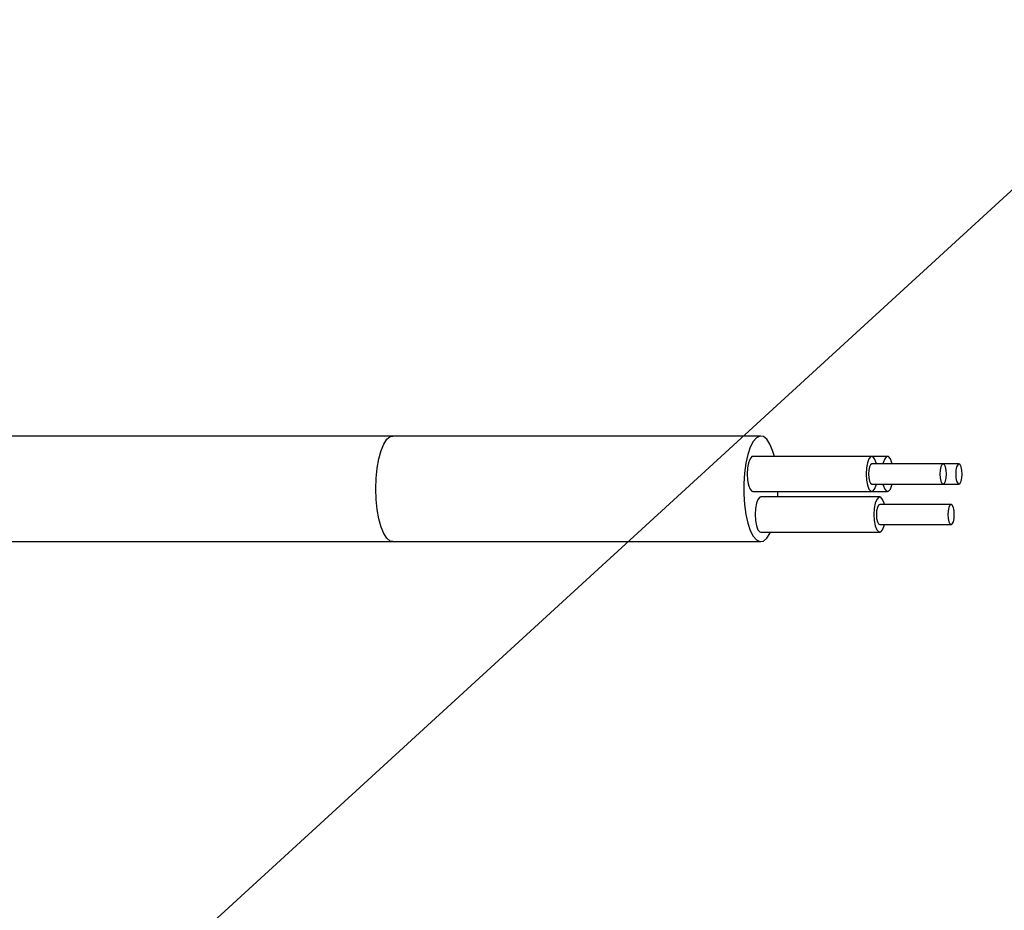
# Model space of a CAD drawing. Header units: millimetres. Extents: x 13 to 546, y 13 to 419.
# Tile 16 of 20: x 433 to 472, y 138 to 174. Entities that reach past the tile are written whole.
import ezdxf

# ---------------------------------------------------------------- set-up
doc = ezdxf.new("R2010")
doc.units = ezdxf.units.MM
doc.header["$LTSCALE"] = 2
doc.linetypes.add('SLD-Solid', pattern=[0])
doc.layers.add('DIMENSIONS', color=140, linetype='SLD-Solid', lineweight=25)
doc.styles.add('SLDTEXTSTYLE0', font='TXT', dxfattribs={"width": 0.7})
doc.dimstyles.new('SLDDIMSTYLE0', dxfattribs={"dimtxt": 4.316016, "dimasz": 6.604, "dimexe": 0, "dimexo": 0.0625, "dimgap": 1.079004, "dimtad": 0, "dimtih": 1, "dimtoh": 1, "dimdec": 1, "dimrnd": 1e-09, "dimzin": 12, "dimdsep": 46, "dimtxsty": 'SLDTEXTSTYLE0', "dimsah": 1, "dimcen": 0.09, "dimadec": 0, "dimazin": 3, "dimtfac": 1, "dimtdec": 1, "dimtmove": 0, "dimatfit": 0, "dimfxl": 0, "dimfrac": 2, "dimtolj": 1, "dimtzin": 12, "dimarcsym": 0})
doc.dimstyles.new('SLDDIMSTYLE4', dxfattribs={"dimtxt": 4.316016, "dimasz": 6.604, "dimexe": 0, "dimexo": 0.0625, "dimgap": 1.079004, "dimtad": 0, "dimtih": 1, "dimtoh": 1, "dimdec": 1, "dimrnd": 1e-09, "dimzin": 4, "dimdsep": 46, "dimtxsty": 'SLDTEXTSTYLE0', "dimsah": 1, "dimcen": 0.09, "dimadec": 0, "dimazin": 1, "dimtfac": 1, "dimtdec": 1, "dimtmove": 0, "dimatfit": 0, "dimfxl": 0, "dimfrac": 2, "dimtolj": 1, "dimtzin": 12, "dimarcsym": 0})
doc.dimstyles.new('SLDDIMSTYLE5', dxfattribs={"dimtxt": 4.316016, "dimasz": 6.604, "dimexe": 0, "dimexo": 0.0625, "dimgap": 1.079004, "dimtad": 0, "dimtih": 1, "dimtoh": 1, "dimdec": 1, "dimrnd": 1e-09, "dimzin": 12, "dimdsep": 46, "dimtxsty": 'SLDTEXTSTYLE0', "dimsah": 1, "dimcen": 0, "dimadec": 0, "dimazin": 3, "dimtfac": 1, "dimtdec": 1, "dimtofl": 0, "dimtmove": 0, "dimatfit": 3, "dimfxl": 0, "dimfrac": 2, "dimtolj": 1, "dimtzin": 12, "dimarcsym": 0})

# ---------------------------------------------------------------- blocks, each defined once
blk = doc.blocks.new('_D_6')
at = {"layer": 'DIMENSIONS'}
for p, q in [((431.845, 136.225), (431.845, 86.731)), ((429.095, 105.475), (429.095, 86.731)), ((429.095, 93.081), (416.395, 93.081)), ((431.845, 93.081), (445.857, 93.081)), ((451.706, 93.081), (450.256, 93.081)), ((450.256, 93.081), (450.256, 86.221)), ((464.531, 93.081), (465.98, 93.081)), ((465.98, 93.081), (465.98, 86.221)), ((450.256, 86.221), (451.706, 86.221)), ((465.98, 86.221), (464.531, 86.221))]:
    blk.add_line(p, q, dxfattribs=at)
for points in [[(429.095, 93.081), (422.491, 94.097), (422.491, 92.065)], [(431.845, 93.081), (438.449, 92.065), (438.449, 94.097)]]:
    blk.add_solid(points, dxfattribs=at)
at = {"layer": 'DIMENSIONS', "char_height": 4.2333, "attachment_point": 1, "style": 'SLDTEXTSTYLE0'}
for s, insert in [('2.8', (453.501, 99.504)), ('0.11', (451.706, 91.678))]:
    blk.add_mtext(s, dxfattribs=dict(at, insert=insert))
blk = doc.blocks.new('_D_7')
at = {"layer": 'DIMENSIONS'}
for p, q in [((431.845, 136.225), (431.845, 68.165)), ((418.845, 114.975), (418.845, 68.165)), ((418.845, 74.515), (406.145, 74.515)), ((431.845, 74.515), (445.857, 74.515)), ((451.706, 74.515), (450.256, 74.515)), ((450.256, 74.515), (450.256, 67.656)), ((464.531, 74.515), (465.98, 74.515)), ((465.98, 74.515), (465.98, 67.656)), ((450.256, 67.656), (451.706, 67.656)), ((465.98, 67.656), (464.531, 67.656))]:
    blk.add_line(p, q, dxfattribs=at)
for points in [[(418.845, 74.515), (412.241, 75.531), (412.241, 73.499)], [(431.845, 74.515), (438.449, 73.499), (438.449, 75.531)]]:
    blk.add_solid(points, dxfattribs=at)
at = {"layer": 'DIMENSIONS', "char_height": 4.2333, "attachment_point": 1, "style": 'SLDTEXTSTYLE0'}
for s, insert in [('13.0', (451.706, 80.939)), ('0.51', (451.706, 73.113))]:
    blk.add_mtext(s, dxfattribs=dict(at, insert=insert))
blk = doc.blocks.new('_D_8')
at = {"layer": 'DIMENSIONS'}
for p, q in [((422.421, 120.792), (473.692, 167.771)), ((473.692, 167.771), (484.804, 167.771))]:
    blk.add_line(p, q, dxfattribs=at)
blk.add_solid([(422.421, 120.792), (427.977, 124.504), (426.604, 126.002)], dxfattribs=at)
at = {"layer": 'DIMENSIONS', "char_height": 4.2333, "attachment_point": 1, "style": 'SLDTEXTSTYLE0'}
for s, insert in [('3/8"', (493.047, 173.228)), ('TUBING', (487.979, 166.368))]:
    blk.add_mtext(s, dxfattribs=dict(at, insert=insert))

msp = doc.modelspace()

# ---------------------------------------------------------------- linework, layer by layer
for p, q in [((448.022, 157.015), (431.545, 157.015)), ((462.649, 157.015), (448.022, 157.015)), ((467.061, 156.205), (462.334, 156.205)), ((467.692, 156.205), (467.061, 156.205)), ((469.898, 155.905), (467.061, 155.905)), ((470.528, 155.905), (469.898, 155.905)), ((467.061, 155.105), (469.898, 155.105)), ((469.898, 155.105), (470.528, 155.105)), ((462.334, 154.805), (467.061, 154.805)), ((463.324, 154.591), (463.332, 154.805)), ((467.061, 154.805), (467.692, 154.805)), ((467.377, 154.591), (462.649, 154.591)), ((470.213, 154.291), (467.377, 154.291)), ((467.377, 153.491), (470.213, 153.491)), ((462.649, 153.191), (467.377, 153.191)), ((431.545, 152.815), (448.022, 152.815)), ((448.022, 152.815), (462.649, 152.815))]:
    msp.add_line(p, q)
at = {"flags": 128}
for points in [[(447.338, 154.915), (447.352, 155.338), (447.394, 155.743), (447.461, 156.115), (447.551, 156.437), (447.66, 156.697), (447.784, 156.885), (447.918, 156.991), (448.022, 157.015)], [(463.188, 156.205), (463.12, 156.437), (463.011, 156.697), (462.886, 156.885), (462.753, 156.991), (462.614, 157.013), (462.478, 156.948), (462.348, 156.801), (462.23, 156.576), (462.13, 156.283), (462.051, 155.934), (461.997, 155.544), (461.969, 155.128), (461.969, 154.703), (461.997, 154.287), (462.051, 153.896), (462.13, 153.547), (462.23, 153.255), (462.348, 153.03), (462.478, 152.882), (462.614, 152.818), (462.753, 152.839), (462.886, 152.946), (463.011, 153.133), (463.039, 153.191)], [(462.334, 156.205), (462.294, 156.195), (462.22, 156.111), (462.159, 155.955), (462.12, 155.745), (462.106, 155.505), (462.12, 155.266), (462.159, 155.055), (462.22, 154.899), (462.294, 154.816), (462.334, 154.805)], [(467.248, 155.905), (467.236, 155.955), (467.175, 156.111), (467.101, 156.195), (467.022, 156.195), (466.947, 156.111), (466.887, 155.955), (466.847, 155.745), (466.834, 155.505), (466.847, 155.266), (466.887, 155.055), (466.947, 154.899), (467.022, 154.816), (467.101, 154.816), (467.175, 154.899), (467.236, 155.055), (467.248, 155.105)], [(467.061, 155.905), (467.012, 155.875), (466.969, 155.788), (466.941, 155.658), (466.931, 155.505), (466.941, 155.352), (466.969, 155.222), (467.012, 155.136), (467.061, 155.105)], [(467.879, 155.905), (467.866, 155.955), (467.806, 156.111), (467.731, 156.195), (467.652, 156.195), (467.578, 156.111), (467.517, 155.955), (467.505, 155.905)], [(470.028, 155.505), (470.018, 155.658), (469.99, 155.788), (469.948, 155.875), (469.898, 155.905), (469.848, 155.875), (469.806, 155.788), (469.778, 155.658), (469.768, 155.505), (469.778, 155.352), (469.806, 155.222), (469.848, 155.136), (469.898, 155.105), (469.948, 155.136), (469.99, 155.222), (470.018, 155.352), (470.028, 155.505)], [(470.659, 155.505), (470.649, 155.658), (470.62, 155.788), (470.578, 155.875), (470.528, 155.905), (470.478, 155.875), (470.436, 155.788), (470.408, 155.658), (470.398, 155.505), (470.408, 155.352), (470.436, 155.222), (470.478, 155.136), (470.528, 155.105), (470.578, 155.136), (470.62, 155.222), (470.649, 155.352), (470.659, 155.505)], [(467.505, 155.105), (467.517, 155.055), (467.578, 154.899), (467.652, 154.816), (467.731, 154.816), (467.806, 154.899), (467.866, 155.055), (467.879, 155.105)], [(448.022, 152.815), (447.918, 152.839), (447.784, 152.946), (447.66, 153.133), (447.551, 153.393), (447.461, 153.716), (447.394, 154.087), (447.352, 154.493), (447.338, 154.915)], [(462.649, 154.591), (462.609, 154.581), (462.535, 154.497), (462.474, 154.341), (462.435, 154.131), (462.421, 153.891), (462.435, 153.652), (462.474, 153.441), (462.535, 153.285), (462.609, 153.202), (462.649, 153.191)], [(467.564, 154.291), (467.551, 154.341), (467.491, 154.497), (467.416, 154.581), (467.337, 154.581), (467.263, 154.497), (467.202, 154.341), (467.162, 154.131), (467.149, 153.891), (467.162, 153.652), (467.202, 153.441), (467.263, 153.285), (467.337, 153.202), (467.416, 153.202), (467.491, 153.285), (467.551, 153.441), (467.564, 153.491)], [(467.377, 154.291), (467.327, 154.261), (467.284, 154.174), (467.256, 154.044), (467.246, 153.891), (467.256, 153.738), (467.284, 153.608), (467.327, 153.522), (467.377, 153.491), (467.377, 153.491)], [(470.343, 153.891), (470.333, 154.044), (470.305, 154.174), (470.263, 154.261), (470.213, 154.291), (470.163, 154.261), (470.121, 154.174), (470.093, 154.044), (470.083, 153.891), (470.093, 153.738), (470.121, 153.608), (470.163, 153.522), (470.213, 153.491), (470.263, 153.522), (470.305, 153.608), (470.333, 153.738), (470.343, 153.891)]]:
    msp.add_lwpolyline(points, dxfattribs=at)

# ---------------------------------------------------------------- dimensions: what is measured, and where the dimension line sits
at = {"layer": 'DIMENSIONS'}
dim = msp.add_radius_dim(center=(418.845, 117.515), mpoint=(422.421, 120.792), text='3/8"\\PTUBING', dimstyle='SLDDIMSTYLE5', override={"dimpost": '<>'}, dxfattribs=at)
dim.commit()
dim.dimension.update_dxf_attribs({"geometry": '_D_8', "text_midpoint": (499.213, 167.771), "dimtype": 164})
for base, p1, p2, dimstyle, picture, middle in [((418.845, 74.515), (431.845, 138.765), (418.845, 117.515), 'SLDDIMSTYLE4', '_D_7', (458.118, 74.515)), ((429.095279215, 93.080820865), (431.845279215, 138.765231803), (429.095279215, 108.015231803), 'SLDDIMSTYLE0', '_D_6', (458.118383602, 93.080820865))]:
    dim = msp.add_linear_dim(base=base, p1=p1, p2=p2, dimstyle=dimstyle, dxfattribs=at)
    dim.commit()
    dim.dimension.update_dxf_attribs({"geometry": picture, "text_midpoint": middle, "dimtype": 160})

doc.saveas('drawing.dxf')
